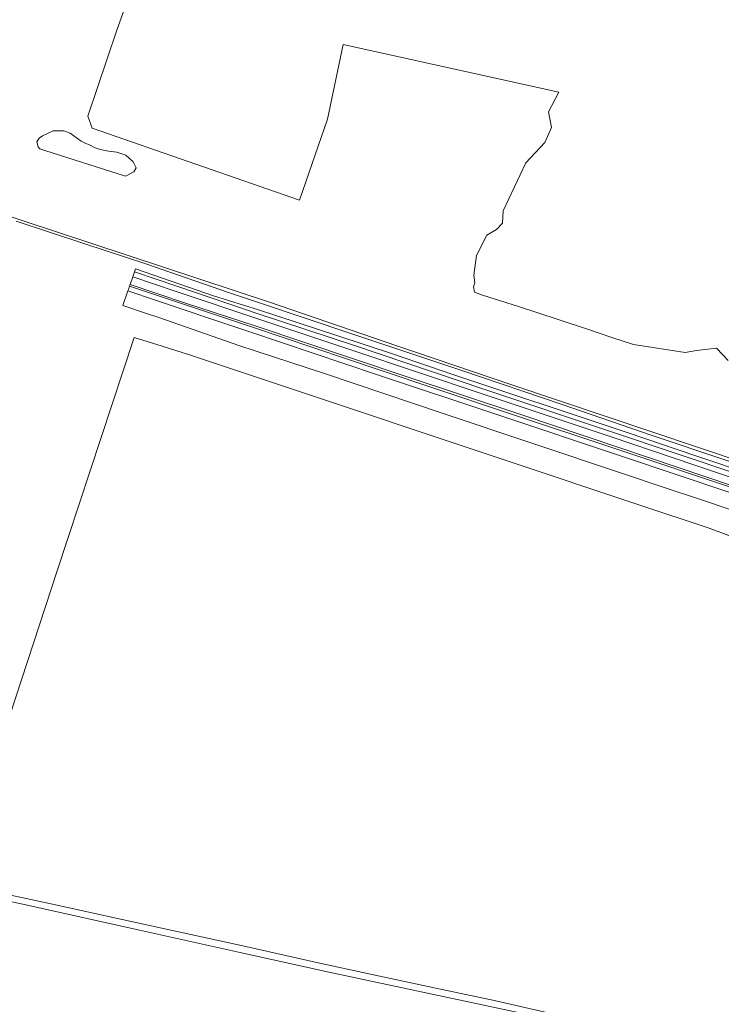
# Model space of a CAD drawing. Header units: metres. Extents: x 33225 to 36661, y 376385 to 377815.
# Tile 3 of 49: x 33993 to 34269, y 377020 to 377407. Entities that reach past the tile are written whole.
import ezdxf

# ---------------------------------------------------------------- set-up
doc = ezdxf.new("R2010")
doc.units = ezdxf.units.M
for name, color, linetype, lineweight in [('B-WE-GR-BOUWLAND-GV', 252, 'Continuous', 13), ('B-WE-GR-GRAS-GV', 252, 'Continuous', 13), ('B-WE-OG-TERREIN_CULTUURSCHEIDING-GV', 252, 'Continuous', 18), ('B-WE-OG-WATER-GV', 252, 'Continuous', 18), ('B-WE-OG-WEG-GV', 252, 'Continuous', 18), ('B-WE-VH-VERHARDING_ASFALT-GV', 252, 'Continuous', 18)]:
    doc.layers.add(name, color=color, linetype=linetype, lineweight=lineweight)

msp = doc.modelspace()

# ---------------------------------------------------------------- linework, layer by layer
at = {"layer": 'B-WE-GR-BOUWLAND-GV'}
for points in [[(34287.66, 377198.27), (34264.16, 377207.06), (34254.321, 377210.363), (34245.923, 377213.163), (34102.435, 377261.012), (34060.5, 377275), (34049.341, 377278.545), (34038.268, 377282.068), (34008.047, 377190.367), (33968.462, 377069.443)], [(33983.64, 377064.25), (34006.26, 377059.39), (34033.63, 377053.35), (34057.62, 377048.08), (34082.21, 377042.72), (34110.6, 377036.38), (34131.08, 377031.93), (34156.82, 377026.31), (34180.3, 377021.35), (34199.74, 377016.99)]]:
    msp.add_lwpolyline(points, dxfattribs=at)
at = {"layer": 'B-WE-GR-GRAS-GV'}
for points in [[(34271.645, 377272.925), (34266.988, 377277.794), (34259.156, 377276.947), (34254.711, 377276.1), (34234.45, 377279.23), (34225.9, 377281.97), (34217.2, 377285.05), (34204.87, 377289.09), (34189.25, 377294.12), (34175.182, 377298.656), (34172.018, 377299.822), (34171.592, 377301.923), (34172.153, 377303.539), (34171.727, 377306.445), (34172.774, 377314.169), (34176.828, 377322.222), (34180.628, 377324.379), (34182.984, 377326.866), (34183.246, 377331.71), (34192.087, 377350.589), (34199.609, 377358.676), (34202.227, 377364.567), (34201.049, 377370.72), (34205.114, 377378.408), (34120.412, 377397.163), (34114.259, 377367.84), (34103.263, 377335.899), (34021.77, 377364.222), (34020.138, 377369.018), (34031.527, 377402.791), (34061.242, 377485.393)], [(33980.376, 377332.567), (34091.48, 377295.844), (34141.521, 377278.765), (34186.608, 377263.394), (34351.554, 377207.998)], [(34205.15, 377013.41), (34161.52, 377022.69), (34115.48, 377032.58), (34079.32, 377040.49), (34040.41, 377049.22), (33998.15, 377058.56), (33974.024, 377063.881)]]:
    msp.add_lwpolyline(points, dxfattribs=at)
msp.add_lwpolyline([(34003.297, 377355.455), (34001.229, 377356.172), (34000.627, 377356.85), (34000.09, 377358.941), (34000.99, 377360.317), (34002.351, 377361.204), (34004.292, 377362.183), (34006.565, 377363.203), (34010.72, 377363.183), (34013.201, 377362.264), (34017.577, 377359.155), (34019.321, 377358.213), (34020.839, 377357.643), (34023.004, 377356.581), (34024.98, 377355.929), (34028.288, 377355.197), (34031.472, 377354.803), (34034.996, 377353.645), (34037.984, 377351.06), (34039.122, 377348.651), (34038.162, 377347.129), (34034.914, 377345.41)], close=True, dxfattribs=at)
at = {"layer": 'B-WE-OG-TERREIN_CULTUURSCHEIDING-GV'}
msp.add_lwpolyline([(33991.99, 377327.66), (34018.89, 377318.77), (34042.93, 377310.92), (34075.33, 377299.74), (34087.2, 377295.81), (34123.76, 377283.45), (34166.95, 377269.01), (34206.36, 377255.7), (34241.32, 377243.61), (34270.74, 377233.82), (34307.31, 377221.69), (34339.05, 377210.99), (34376.31, 377198.38), (34379.324, 377197.386), (34410.27, 377187.18), (34438.62, 377177.614), (34438.682, 377177.796), (34351.554, 377207.998), (34186.608, 377263.394), (34141.521, 377278.765), (34091.48, 377295.844), (33980.376, 377332.567)], dxfattribs=at)
at = {"layer": 'B-WE-OG-WATER-GV'}
for points in [[(33974.024, 377063.881), (33998.15, 377058.56), (34040.41, 377049.22), (34079.32, 377040.49), (34115.48, 377032.58), (34161.52, 377022.69), (34205.15, 377013.41)], [(34199.74, 377016.99), (34180.3, 377021.35), (34156.82, 377026.31), (34131.08, 377031.93), (34110.6, 377036.38), (34082.21, 377042.72), (34057.62, 377048.08), (34033.63, 377053.35), (34006.26, 377059.39), (33983.64, 377064.25)]]:
    msp.add_lwpolyline(points, dxfattribs=at)
at = {"layer": 'B-WE-OG-WEG-GV'}
for points in [[(34281.59, 377227.9), (34258.95, 377235.47), (34231.93, 377244.68), (34207.14, 377252.95), (34185.45, 377260.16), (34163.48, 377267.52), (34139.79, 377275.56), (34117.89, 377282.82), (34087.11, 377292.82), (34069.46, 377298.37), (34038.895, 377309.047), (34038.439, 377307.744), (34055.449, 377301.995), (34087.46, 377291.218), (34124.473, 377278.937), (34176.036, 377261.616), (34226.216, 377244.816), (34275.716, 377228.166)], [(34272.486, 377223.156), (34230.674, 377237.187), (34182.204, 377253.347), (34134.136, 377269.426), (34084.437, 377286.136), (34069.044, 377291.247), (34036.5, 377302.19), (34036.042, 377300.881), (34035.84, 377300.303), (34068.41, 377289.35), (34083.8, 377284.24), (34133.5, 377267.53), (34181.57, 377251.45), (34230.04, 377235.29), (34271.85, 377221.26)]]:
    msp.add_lwpolyline(points, dxfattribs=at)
for points in [[(34226.216, 377244.816), (34176.036, 377261.616), (34124.473, 377278.937), (34087.46, 377291.218), (34055.449, 377301.995), (34038.439, 377307.744), (34037.78, 377305.855), (34054.81, 377300.1), (34086.83, 377289.32), (34123.84, 377277.04), (34175.4, 377259.72), (34225.58, 377242.92), (34275.08, 377226.27), (34323.91, 377209.93), (34374.79, 377192.87), (34431.18, 377173.91), (34457.989, 377164.907), (34458.342, 377166.098), (34458.558, 377166.826), (34431.817, 377175.806), (34375.426, 377194.766), (34324.545, 377211.827), (34275.716, 377228.166)], [(34240.26, 377234.82), (34190.21, 377251.72), (34143.99, 377267.06), (34085.87, 377286.64), (34058.45, 377295.54), (34036.702, 377302.769), (34036.5, 377302.19), (34069.044, 377291.247), (34084.437, 377286.136), (34134.136, 377269.426), (34182.204, 377253.347), (34230.674, 377237.187), (34272.486, 377223.156), (34317.778, 377207.916), (34364.556, 377192.226), (34406.715, 377178.106), (34447.17, 377164.525), (34456.092, 377161.494), (34456.46, 377162.39), (34423.22, 377173.52), (34379.04, 377188.24), (34334.55, 377203.3), (34285.28, 377219.66)]]:
    msp.add_lwpolyline(points, close=True, dxfattribs=at)
at = {"layer": 'B-WE-VH-VERHARDING_ASFALT-GV'}
for points in [[(34275.08, 377226.27), (34225.58, 377242.92), (34175.4, 377259.72), (34123.84, 377277.04), (34086.83, 377289.32), (34054.81, 377300.1), (34037.78, 377305.855), (34036.702, 377302.769), (34058.45, 377295.54), (34085.87, 377286.64), (34143.99, 377267.06), (34190.21, 377251.72), (34240.26, 377234.82), (34285.28, 377219.66)], [(34271.85, 377221.26), (34230.04, 377235.29), (34181.57, 377251.45), (34133.5, 377267.53), (34083.8, 377284.24), (34068.41, 377289.35), (34035.84, 377300.303), (34033.844, 377294.587), (34042.82, 377291.53), (34048.07, 377289.84), (34079.47, 377278.86), (34113.43, 377267.74), (34159.7, 377252.18), (34229.7, 377228.7), (34247.58, 377222.73), (34259.59, 377218.71), (34300.77, 377204.91)]]:
    msp.add_lwpolyline(points, dxfattribs=at)

doc.saveas('drawing.dxf')
